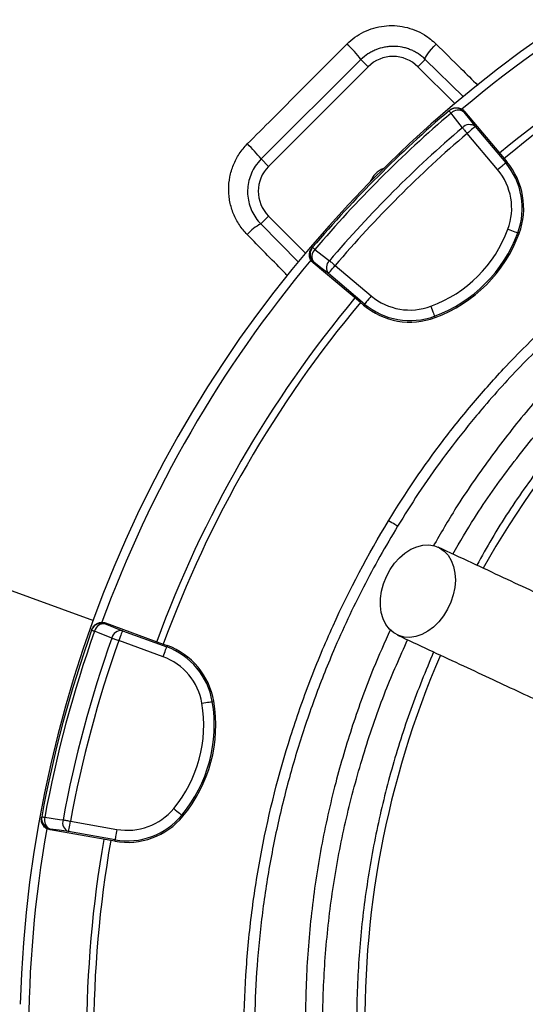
# Model space of a CAD drawing. Header units: millimetres. Extents: x 2259 to 4627, y 1080 to 5786.
# Tile 13 of 21: x 2586 to 2873, y 4619 to 5179. Entities that reach past the tile are written whole.
import ezdxf

# ---------------------------------------------------------------- set-up
doc = ezdxf.new("R2010")
doc.units = ezdxf.units.MM
doc.header["$LTSCALE"] = 2

msp = doc.modelspace()

# ---------------------------------------------------------------- linework, layer by layer
at = {"color": 7, "linetype": 'Continuous', "lineweight": 25}
for p, q in [((2779.81, 5156.02), (2723.08, 5099.61)), ((2783.86, 5151.98), (2727.29, 5095.41)), ((2779.81, 5156.02), (2783.86, 5151.98)), ((2816.35, 5156.19), (2812.14, 5151.98)), ((2833.07, 5131.05), (2812.14, 5151.98)), ((2830.2, 5127.31), (2829.84, 5127)), ((2838.69, 5126.6), (2838.33, 5126.29)), ((2838.69, 5126.6), (2861.18, 5099.8)), ((2844.79, 5118.02), (2862.06, 5097.44)), ((2857.46, 5093.59), (2840.2, 5114.17)), ((2723.08, 5099.61), (2727.29, 5095.41)), ((2861.18, 5099.8), (2862.7, 5097.99)), ((2862.7, 5097.99), (2862.06, 5097.44)), ((2722.85, 5062.69), (2727.29, 5067.12)), ((2727.29, 5067.12), (2748.22, 5046.19)), ((2869.75, 5057.33), (2868.95, 5057.62)), ((2752.26, 5049.42), (2751.96, 5049.06)), ((2752.98, 5040.94), (2752.66, 5040.57)), ((2779.46, 5018.09), (2752.66, 5040.57)), ((2781.82, 5017.21), (2761.25, 5034.48)), ((2765.1, 5039.07), (2785.68, 5021.8)), ((2781.28, 5016.56), (2779.46, 5018.09)), ((2781.28, 5016.56), (2781.82, 5017.21)), ((2821.94, 5009.52), (2821.64, 5010.31)), ((2551.9, 4865.02), (2627.73, 4837.42)), ((2626.87, 4832.41), (2626.71, 4831.96)), ((2634.58, 4836.04), (2634.42, 4835.59)), ((2634.58, 4836.04), (2667.45, 4824.07)), ((2644.15, 4831.66), (2669.39, 4822.47)), ((2667.34, 4816.83), (2642.1, 4826.02)), ((2667.45, 4824.07), (2669.68, 4823.26)), ((2669.68, 4823.26), (2669.39, 4822.47)), ((2696.11, 4791.57), (2695.27, 4791.43)), ((2678.61, 4726.27), (2677.96, 4726.81)), ((2598.32, 4725.99), (2598.23, 4725.52)), ((2614.61, 4723.44), (2641.06, 4718.77)), ((2603.18, 4718.99), (2603.09, 4718.52)), ((2637.54, 4712.45), (2603.09, 4718.52)), ((2640.02, 4712.87), (2613.57, 4717.53)), ((2639.88, 4712.04), (2637.54, 4712.45)), ((2639.88, 4712.04), (2640.02, 4712.87))]:
    msp.add_line(p, q, dxfattribs=at)
at = {"color": 8, "linetype": 'Continuous', "lineweight": 25}
for p, q in [((2838.07, 5134.83), (2816.35, 5156.19)), ((2722.85, 5062.69), (2744.28, 5041.03))]:
    msp.add_line(p, q, dxfattribs=at)
at = {"color": 7, "linetype": 'Continuous', "lineweight": 25, "flags": 128}
for points in [[(2816.35, 5156.19), (2816.32, 5156.64), (2816.56, 5157.34), (2817.07, 5158.27), (2817.82, 5159.4), (2818.79, 5160.67), (2819.93, 5162.04), (2821.21, 5163.46), (2822.58, 5164.87)], [(2829.84, 5127), (2829.86, 5126.98), (2829.92, 5126.91), (2830.01, 5126.8), (2830.14, 5126.65), (2830.3, 5126.46), (2830.5, 5126.23), (2830.72, 5125.96), (2830.98, 5125.66)], [(2837.44, 5117.39), (2832.22, 5124.08), (2830.98, 5125.66)], [(2838.33, 5126.29), (2841.49, 5122.24), (2844.79, 5118.02)], [(2844.79, 5118.02), (2844.67, 5117.92), (2844.39, 5117.69), (2843.96, 5117.32), (2843.39, 5116.84), (2842.7, 5116.27), (2841.92, 5115.61), (2841.07, 5114.9), (2840.2, 5114.17)], [(2837.44, 5117.39), (2837.72, 5117.06), (2838.03, 5116.7), (2838.36, 5116.32), (2838.7, 5115.91), (2839.06, 5115.49), (2839.44, 5115.06), (2839.81, 5114.61), (2840.2, 5114.17)], [(2857.46, 5093.59), (2858.34, 5094.32), (2859.18, 5095.03), (2859.97, 5095.69), (2860.66, 5096.27), (2861.23, 5096.75), (2861.66, 5097.11), (2861.94, 5097.35), (2862.06, 5097.44)], [(2863.33, 5059.71), (2864.4, 5059.31), (2865.44, 5058.92), (2866.39, 5058.57), (2867.24, 5058.26), (2867.94, 5058), (2868.47, 5057.8), (2868.81, 5057.67), (2868.95, 5057.62)], [(2752.26, 5049.42), (2752.29, 5049.41), (2752.35, 5049.35), (2752.46, 5049.26), (2752.61, 5049.13), (2752.8, 5048.96), (2753.03, 5048.77), (2753.3, 5048.54), (2753.6, 5048.28)], [(2753.6, 5048.28), (2760.29, 5043.06), (2761.87, 5041.82)], [(2761.25, 5034.48), (2757.02, 5037.78), (2752.98, 5040.94)], [(2761.87, 5041.82), (2762.21, 5041.54), (2762.56, 5041.23), (2762.95, 5040.91), (2763.35, 5040.56), (2763.78, 5040.2), (2764.21, 5039.83), (2764.65, 5039.45), (2765.1, 5039.07)], [(2761.25, 5034.48), (2761.34, 5034.59), (2761.58, 5034.87), (2761.94, 5035.3), (2762.42, 5035.88), (2763, 5036.57), (2763.66, 5037.35), (2764.36, 5038.19), (2765.1, 5039.07)], [(2785.68, 5021.8), (2784.94, 5020.93), (2784.23, 5020.08), (2783.58, 5019.3), (2783, 5018.61), (2782.52, 5018.04), (2782.15, 5017.6), (2781.92, 5017.32), (2781.82, 5017.21)], [(2819.56, 5015.93), (2819.96, 5014.86), (2820.34, 5013.83), (2820.7, 5012.87), (2821.01, 5012.03), (2821.27, 5011.33), (2821.47, 5010.8), (2821.59, 5010.45), (2821.64, 5010.31)], [(2800.6, 4891.02), (2800.44, 4891.11), (2800.11, 4891.31), (2799.61, 4891.61), (2798.98, 4892), (2798.21, 4892.46), (2797.36, 4892.98), (2796.44, 4893.54), (2795.48, 4894.12)], [(2794.23, 4862.47), (2796.33, 4866.36), (2798.83, 4869.93), (2801.68, 4873.1), (2804.8, 4875.77), (2808.11, 4877.88), (2811.53, 4879.38), (2814.96, 4880.22), (2818.31, 4880.38), (2821.51, 4879.87), (2824.46, 4878.69), (2827.1, 4876.87), (2829.34, 4874.47), (2831.14, 4871.54), (2832.45, 4868.15), (2833.23, 4864.4), (2833.47, 4860.39), (2833.15, 4856.22), (2832.29, 4851.99), (2830.9, 4847.81), (2829.03, 4843.8), (2826.72, 4840.06), (2824.04, 4836.68), (2821.04, 4833.75), (2817.82, 4831.35), (2814.44, 4829.54), (2811.01, 4828.37), (2807.61, 4827.86), (2804.32, 4828.03), (2801.24, 4828.88), (2798.43, 4830.39), (2795.99, 4832.51), (2793.96, 4835.18), (2792.4, 4838.35), (2791.35, 4841.93), (2790.84, 4845.82), (2790.88, 4849.93), (2791.47, 4854.15), (2792.6, 4858.36), (2794.23, 4862.47)], [(2634.42, 4835.59), (2639.18, 4833.66), (2644.15, 4831.66)], [(2626.71, 4831.96), (2626.74, 4831.95), (2626.82, 4831.92), (2626.95, 4831.87), (2627.14, 4831.81), (2627.38, 4831.72), (2627.66, 4831.62), (2627.99, 4831.5), (2628.37, 4831.37)], [(2638.1, 4827.44), (2630.23, 4830.62), (2628.37, 4831.37)], [(2638.1, 4827.44), (2638.51, 4827.29), (2638.95, 4827.13), (2639.43, 4826.97), (2639.93, 4826.79), (2640.45, 4826.6), (2640.99, 4826.41), (2641.54, 4826.22), (2642.1, 4826.02)], [(2644.15, 4831.66), (2644.1, 4831.51), (2643.97, 4831.17), (2643.78, 4830.64), (2643.52, 4829.94), (2643.21, 4829.09), (2642.86, 4828.13), (2642.49, 4827.1), (2642.1, 4826.02)], [(2667.34, 4816.83), (2667.73, 4817.91), (2668.11, 4818.95), (2668.46, 4819.9), (2668.76, 4820.75), (2669.02, 4821.45), (2669.21, 4821.98), (2669.34, 4822.33), (2669.39, 4822.47)], [(2689.36, 4790.43), (2690.49, 4790.62), (2691.58, 4790.8), (2692.58, 4790.97), (2693.47, 4791.12), (2694.21, 4791.25), (2694.76, 4791.34), (2695.12, 4791.41), (2695.27, 4791.43)], [(2673.34, 4730.63), (2674.22, 4729.9), (2675.07, 4729.2), (2675.86, 4728.55), (2676.55, 4727.97), (2677.12, 4727.5), (2677.56, 4727.13), (2677.84, 4726.9), (2677.96, 4726.81)], [(2598.32, 4725.99), (2598.34, 4725.98), (2598.43, 4725.97), (2598.57, 4725.94), (2598.77, 4725.9), (2599.01, 4725.86), (2599.31, 4725.8), (2599.66, 4725.74), (2600.04, 4725.67)], [(2600.04, 4725.67), (2608.45, 4724.49), (2610.44, 4724.21)], [(2610.44, 4724.21), (2610.87, 4724.13), (2611.33, 4724.05), (2611.83, 4723.95), (2612.35, 4723.86), (2612.9, 4723.76), (2613.46, 4723.65), (2614.03, 4723.55), (2614.61, 4723.44)], [(2613.57, 4717.53), (2613.59, 4717.68), (2613.66, 4718.04), (2613.76, 4718.6), (2613.89, 4719.33), (2614.04, 4720.22), (2614.22, 4721.22), (2614.41, 4722.31), (2614.61, 4723.44)], [(2613.57, 4717.53), (2608.26, 4718.28), (2603.18, 4718.99)], [(2641.06, 4718.77), (2640.86, 4717.65), (2640.67, 4716.56), (2640.5, 4715.56), (2640.34, 4714.67), (2640.21, 4713.93), (2640.11, 4713.38), (2640.05, 4713.02), (2640.02, 4712.87)]]:
    msp.add_lwpolyline(points, dxfattribs=at)
at = {"color": 7, "linetype": 'Continuous', "lineweight": 25}
for centre, radius, start, end in [((3278.83, 4600.43), 693, 1.57108, 178.42892), ((3278.83, 4600.43), 688, 110.06073, 129.93861), ((3278.83, 4600.43), 655, 110.09164, 129.90836), ((3278.83, 4600.43), 651, 110.0922, 129.9078), ((2734.27, 5123.02), 56.24, 35.9297, 48.1094), ((2798, 5137.84), 20, 45, 135), ((3278.83, 4600.43), 692, 130.45336, 139.54664), ((3278.83, 4600.43), 690.24, 130.45336, 139.54664), ((2833.73, 5122.44), 6, 39.9833, 130.435), ((2835, 5121.86), 5.53, 53.0966, 136.6441), ((2841.47, 5113.59), 5.53, 53.1025, 136.664), ((3278.83, 4600.43), 679.76, 130.49145, 139.50855), ((3278.83, 4600.43), 675.51, 130.49145, 139.50855), ((2663.83, 5052.66), 75.6, 38.393, 47.1934), ((2741.43, 5081.27), 20, 135, 225), ((2831.26, 5071.6), 40.2, 339.6514, 40), ((2831.26, 5071.6), 41.05, 339.6514, 40), ((2798, 5081.27), 14, 112.9953, 157.0047), ((2831.26, 5071.6), 34.21, 339.6514, 40), ((2733.62, 5041.04), 24.18, 116.4547, 139.8152), ((2793.76, 5085.51), 74.21, 290.3486, 339.6514), ((2793.76, 5085.51), 80.2, 290.3486, 339.6514), ((2793.76, 5085.51), 81.05, 290.3486, 339.6514), ((2756.83, 5045.53), 6, 139.565, 230.0167), ((2757.4, 5044.26), 5.53, 133.3559, 216.9034), ((3278.83, 4600.43), 688, 140.06013, 159.93652), ((2765.67, 5037.8), 5.53, 133.336, 216.8975), ((3307.99, 4609.63), 526, 125.6711, 150.6903), ((3278.83, 4600.43), 655, 140.09164, 159.90836), ((3278.83, 4600.43), 651, 140.0922, 159.9078), ((2807.66, 5048.01), 40.2, 230, 290.3486), ((2807.66, 5048.01), 34.21, 230, 290.3486), ((2807.66, 5048.01), 41.05, 230, 290.3486), ((2632.36, 4829.95), 6, 69.9828, 160.4358), ((2633.75, 4830.09), 5.53, 83.0972, 166.6439), ((3278.83, 4600.43), 692, 160.45336, 169.54664), ((3278.83, 4600.43), 690.24, 160.45336, 169.54664), ((3278.83, 4600.43), 679.76, 160.49145, 169.50855), ((2643.48, 4826.16), 5.53, 83.1027, 166.6637), ((3278.83, 4600.43), 675.51, 160.49145, 169.50855), ((2655.64, 4784.69), 40.2, 9.6514, 70), ((2655.64, 4784.69), 41.05, 9.6514, 70), ((2655.64, 4784.69), 34.21, 9.6514, 70), ((3307.99, 4609.63), 526, 156.6871, 206.8749), ((2616.21, 4777.98), 74.21, 320.3486, 9.6514), ((2616.21, 4777.98), 80.2, 320.3486, 9.6514), ((2616.21, 4777.98), 81.05, 320.3486, 9.6514), ((2647, 4752.46), 41.05, 260, 320.3486), ((2647, 4752.46), 40.2, 260, 320.3486), ((2647, 4752.46), 34.21, 260, 320.3486), ((2604.21, 4724.9), 6, 169.5642, 260.017), ((2605.35, 4724.08), 5.53, 163.3554, 246.9032), ((2615.74, 4722.62), 5.53, 163.3362, 246.8975), ((3278.83, 4600.43), 688, 170.06289, 180), ((3278.83, 4600.43), 655, 170.09164, 189.90836), ((3278.83, 4600.43), 651, 170.0922, 189.9078)]:
    msp.add_arc(centre, radius, start, end, dxfattribs=at)
for points, knots in [([(2319.85, 4948.29), (2322.61, 4963.8), (2328.14, 4994.85), (2339.49, 5040.8), (2353.01, 5086.14), (2367.89, 5127.82), (2383.54, 5165.92), (2399.48, 5200.57), (2416.85, 5234.53), (2435.78, 5268.05), (2456.33, 5301.06), (2478.49, 5333.46), (2501.99, 5364.9), (2528.43, 5397.24), (2557.9, 5430.32), (2590.49, 5463.98), (2624.49, 5496.21), (2660.17, 5527.28), (2697.54, 5557.07), (2736.57, 5585.48), (2776.81, 5612.16), (2818.7, 5637.38), (2862.25, 5660.99), (2907.41, 5682.88), (2953.52, 5702.7), (3001, 5720.61), (3049.83, 5736.43), (3099.91, 5750.12), (3150.57, 5761.52), (3195, 5769.61), (3222.56, 5773.47), (3233.01, 5774.92)], [0, 0, 0, 0, 0.0358344, 0.0717173, 0.1076004, 0.1434351, 0.1723333, 0.2012565, 0.2301798, 0.2590781, 0.2888162, 0.3185816, 0.3483476, 0.3780866, 0.4135781, 0.4491017, 0.4846252, 0.5201167, 0.5566892, 0.5932968, 0.6299045, 0.666477, 0.7044926, 0.7425477, 0.7806029, 0.8186185, 0.8579446, 0.8973117, 0.9366839, 0.9760168, 1, 1, 1, 1]), ([(3235.82, 5769.26), (3224.75, 5767.73), (3197.2, 5763.92), (3153.44, 5755.97), (3104.7, 5745.12), (3056.47, 5732.14), (3008.36, 5716.84), (2960.5, 5699.08), (2912.99, 5678.88), (2866.49, 5656.47), (2822.57, 5632.71), (2781.21, 5607.85), (2742.33, 5582.18), (2704.57, 5554.88), (2667.64, 5525.72), (2631.66, 5494.67), (2596.71, 5461.74), (2563.24, 5427.31), (2533.52, 5394.01), (2507.39, 5362.08), (2484.64, 5331.77), (2463.15, 5300.55), (2442.8, 5268.16), (2423.67, 5234.61), (2405.81, 5199.95), (2389.44, 5164.55), (2373.57, 5126.03), (2358.78, 5084.27), (2344.91, 5039.27), (2335.25, 4993.47), (2325.74, 4962.98), (2325.74, 4947.33), (2325.74, 4947.33)], [0, 0, 0, 0, 0.025529, 0.063526, 0.101559, 0.139587, 0.177578, 0.216846, 0.256157, 0.295468, 0.334735, 0.370184, 0.405666, 0.441147, 0.476596, 0.513125, 0.549689, 0.586253, 0.622782, 0.651616, 0.680475, 0.709334, 0.738168, 0.767837, 0.797533, 0.82723, 0.856899, 0.89265, 0.92845, 0.964249, 1, 1, 1, 1, 1]), ([(2771.82, 5164.89), (2773.3, 5166.23), (2776.24, 5168.91), (2781.43, 5171.94), (2787.02, 5174.1), (2792.89, 5175.31), (2798.86, 5175.51), (2804.81, 5174.73), (2810.55, 5172.95), (2816.75, 5169.93), (2820.42, 5166.74), (2822.58, 5164.87)], [0, 0, 0, 0, 0.1054115, 0.2108163, 0.3161465, 0.4214817, 0.5270113, 0.6325542, 0.7399281, 0.8473165, 1, 1, 1, 1]), ([(2715.2, 5108.13), (2719.9, 5112.84), (2738.78, 5131.77), (2757.65, 5150.69), (2771.82, 5164.89)], [0, 0, 0, 0, 0.249092, 1, 1, 1, 1]), ([(2816.35, 5156.19), (2815.16, 5157.36), (2813.86, 5158.4), (2811.77, 5159.77), (2811.04, 5160.2), (2809.57, 5160.98), (2808.06, 5161.68), (2806.49, 5162.23), (2804.89, 5162.72), (2804.07, 5162.92), (2801.58, 5163.41), (2799.91, 5163.58), (2797.38, 5163.58), (2796.54, 5163.54), (2794.84, 5163.38), (2793.99, 5163.26), (2791.49, 5162.77), (2789.86, 5162.28), (2787.5, 5161.31), (2786.71, 5160.94), (2785.2, 5160.14), (2784.47, 5159.71), (2782.35, 5158.3), (2781.03, 5157.23), (2779.81, 5156.02)], [0, 0, 0, 0, 0.125, 0.125, 0.1875, 0.1875, 0.25, 0.3125, 0.3125, 0.375, 0.375, 0.5, 0.5, 0.5625, 0.5625, 0.625, 0.625, 0.75, 0.75, 0.8125, 0.8125, 0.875, 0.875, 1, 1, 1, 1]), ([(3223.52, 5139.92), (3213.24, 5138.52), (3192.65, 5135.7), (3162.17, 5129.1), (3132.09, 5121.05), (3100.92, 5111.23), (3068.85, 5099.23), (3036.26, 5084.4), (3004.75, 5067.45), (2974.6, 5048.44), (2946.37, 5027.67), (2920.18, 5005.24), (2895.95, 4981.42), (2873.35, 4956.08), (2852.57, 4929.38), (2834.95, 4903.93), (2825.11, 4886.96), (2820.88, 4879.68)], [0, 0, 0, 0, 0.061908, 0.123918, 0.185972, 0.247942, 0.319255, 0.390836, 0.462487, 0.534029, 0.60531, 0.673782, 0.742475, 0.811266, 0.880006, 0.948518, 1, 1, 1, 1]), ([(2795.48, 4894.12), (2805.04, 4909.86), (2815.38, 4925.03), (2832.05, 4946.95), (2837.81, 4954.11), (2849.71, 4968.16), (2855.81, 4975), (2874.6, 4994.96), (2887.74, 5007.54), (2915.23, 5031.25), (2929.57, 5042.38), (2952.01, 5058), (2959.64, 5063.02), (2971.32, 5070.28), (2975.25, 5072.65), (2983.19, 5077.3), (2987.19, 5079.57), (3007.26, 5090.63), (3023.66, 5098.57), (3057.13, 5112.7), (3074.19, 5118.89), (3100.29, 5126.84), (3109.07, 5129.28), (3126.8, 5133.69), (3135.75, 5135.67), (3144.78, 5137.43)], [0, 0, 0, 0, 0.125, 0.125, 0.1875, 0.1875, 0.25, 0.25, 0.375, 0.375, 0.5, 0.5, 0.5625, 0.5625, 0.59375, 0.59375, 0.625, 0.625, 0.75, 0.75, 0.875, 0.875, 0.9375, 0.9375, 1, 1, 1, 1]), ([(3145.93, 5131.55), (3134.51, 5129.09), (3111.62, 5124.16), (3077.99, 5113.84), (3045.04, 5101.46), (3013.04, 5086.88), (2982.14, 5070.21), (2952.47, 5051.44), (2924.09, 5030.67), (2897.12, 5008.03), (2871.76, 4983.66), (2853.32, 4963.37), (2838.22, 4945.13), (2826.01, 4929.29), (2812.58, 4910.22), (2804.47, 4897.22), (2800.6, 4891.02)], [0, 0, 0, 0, 0.080899, 0.162075, 0.243341, 0.324512, 0.405407, 0.486315, 0.567501, 0.64878, 0.729965, 0.810873, 0.838537, 0.893937, 0.949336, 1, 1, 1, 1]), ([(2830.2, 5127.31), (2830.51, 5127.57), (2830.83, 5127.79), (2831.52, 5128.17), (2831.88, 5128.33), (2832.63, 5128.58), (2833.02, 5128.66), (2833.8, 5128.75), (2834.2, 5128.76), (2834.99, 5128.69), (2835.37, 5128.62), (2836.13, 5128.4), (2836.5, 5128.25), (2837.2, 5127.89), (2837.53, 5127.68), (2838.15, 5127.18), (2838.44, 5126.91), (2838.69, 5126.6)], [0, 0, 0, 0, 0.125, 0.125, 0.25, 0.25, 0.375, 0.375, 0.5, 0.5, 0.625, 0.625, 0.75, 0.75, 0.875, 0.875, 1, 1, 1, 1]), ([(2831.95, 4875.22), (2835.98, 4882.06), (2846.24, 4899.49), (2865.23, 4926.07), (2888.5, 4954.94), (2913.83, 4982.17), (2940.98, 5007.71), (2969.86, 5031.41), (3000.33, 5053.17), (3032.26, 5072.89), (3065.49, 5090.49), (3099.88, 5105.83), (3135.23, 5119.08), (3159.47, 5125.91), (3171.59, 5129.33)], [0, 0, 0, 0, 0.055365, 0.14124, 0.227117, 0.312992, 0.398869, 0.484744, 0.570621, 0.656496, 0.742373, 0.828248, 0.914123, 1, 1, 1, 1]), ([(2715.15, 5056.64), (2713.47, 5058.35), (2711.98, 5060.2), (2710.04, 5063.16), (2709.43, 5064.18), (2708.32, 5066.28), (2707.81, 5067.37), (2706.46, 5070.67), (2705.78, 5072.93), (2705.09, 5076.41), (2704.91, 5077.59), (2704.68, 5079.97), (2704.62, 5081.16), (2704.61, 5084.71), (2704.83, 5087.06), (2705.51, 5090.57), (2705.8, 5091.74), (2706.48, 5094.02), (2707.27, 5096.26), (2708.27, 5098.41), (2709.38, 5100.52), (2709.99, 5101.55), (2711.98, 5104.56), (2713.5, 5106.42), (2715.2, 5108.13)], [0, 0, 0, 0, 0.125, 0.125, 0.1875, 0.1875, 0.25, 0.25, 0.375, 0.375, 0.4375, 0.4375, 0.5, 0.5, 0.625, 0.625, 0.6875, 0.6875, 0.75, 0.8125, 0.8125, 0.875, 0.875, 1, 1, 1, 1]), ([(2723.08, 5099.61), (2721.88, 5098.27), (2719.68, 5095.81), (2717.44, 5091.57), (2715.99, 5087.35), (2715.29, 5082.94), (2715.34, 5078.48), (2716.15, 5074.1), (2717.69, 5069.92), (2719.89, 5066.02), (2721.86, 5063.8), (2722.85, 5062.69)], [0, 0, 0, 0, 0.13053, 0.238663, 0.346808, 0.455661, 0.564522, 0.673381, 0.78224, 0.891123, 1, 1, 1, 1]), ([(2752.66, 5040.57), (2752.36, 5040.83), (2752.08, 5041.11), (2751.59, 5041.72), (2751.38, 5042.06), (2751.01, 5042.76), (2750.87, 5043.12), (2750.65, 5043.88), (2750.58, 5044.28), (2750.51, 5045.06), (2750.52, 5045.45), (2750.61, 5046.24), (2750.69, 5046.63), (2750.93, 5047.38), (2751.09, 5047.74), (2751.47, 5048.43), (2751.7, 5048.76), (2751.96, 5049.06)], [0, 0, 0, 0, 0.125, 0.125, 0.25, 0.25, 0.375, 0.375, 0.5, 0.5, 0.625, 0.625, 0.75, 0.75, 0.875, 0.875, 1, 1, 1, 1]), ([(2998.88, 5040.26), (2989.35, 5033.14), (2970.26, 5018.88), (2943.52, 4995.06), (2918.3, 4969.63), (2894.85, 4942.58), (2873.41, 4913.99), (2856.99, 4889.36), (2848.5, 4873.86), (2845.73, 4868.8)], [0, 0, 0, 0, 0.1539047, 0.3083341, 0.4629435, 0.6173772, 0.7712857, 0.9253102, 1, 1, 1, 1]), ([(3156.83, 4047.57), (3134.81, 4052.45), (3113.21, 4058.62), (3081.46, 4069.75), (3070.98, 4073.78), (3055.42, 4080.3), (3050.26, 4082.56), (3040, 4087.22), (3034.91, 4089.63), (3009.71, 4102.01), (2990.3, 4113.03), (2952.97, 4137.22), (2935.04, 4150.41), (2909.27, 4171.81), (2900.86, 4179.22), (2888.54, 4190.75), (2884.48, 4194.67), (2876.5, 4202.6), (2872.57, 4206.62), (2853.3, 4226.95), (2838.96, 4244), (2812.37, 4279.65), (2800.12, 4298.25), (2786.16, 4322.49), (2783.43, 4327.39), (2778.11, 4337.28), (2775.52, 4342.28), (2767.96, 4357.41), (2763.25, 4367.59), (2750.06, 4398.44), (2742.54, 4419.39), (2730, 4462.06), (2724.97, 4483.78), (2720.28, 4511.41), (2719.43, 4516.97), (2718.27, 4525.33), (2717.9, 4528.13), (2717.21, 4533.72), (2716.88, 4536.52), (2715.36, 4550.51), (2714.48, 4561.71), (2712.84, 4595.33), (2713.08, 4617.78), (2715.07, 4645.88), (2715.55, 4651.5), (2716.68, 4662.69), (2717.32, 4668.26), (2719.5, 4684.92), (2721.28, 4695.95), (2727.57, 4728.79), (2733.05, 4750.37), (2743.18, 4782.27), (2746.88, 4792.82), (2752.91, 4808.53), (2755.01, 4813.75), (2759.36, 4824.14), (2761.62, 4829.31), (2773.26, 4854.94), (2783.77, 4874.84), (2795.48, 4894.12)], [0, 0, 0, 0, 0.0625, 0.0625, 0.09375, 0.09375, 0.109375, 0.109375, 0.125, 0.125, 0.1875, 0.1875, 0.25, 0.25, 0.28125, 0.28125, 0.296875, 0.296875, 0.3125, 0.3125, 0.375, 0.375, 0.4375, 0.4375, 0.453125, 0.453125, 0.46875, 0.46875, 0.5, 0.5, 0.5625, 0.5625, 0.625, 0.625, 0.640625, 0.640625, 0.648437, 0.648437, 0.65625, 0.65625, 0.6875, 0.6875, 0.75, 0.75, 0.765625, 0.765625, 0.78125, 0.78125, 0.8125, 0.8125, 0.875, 0.875, 0.90625, 0.90625, 0.921875, 0.921875, 0.9375, 0.9375, 1, 1, 1, 1]), ([(2800.6, 4891.02), (2797.22, 4885.31), (2790.45, 4873.91), (2781.06, 4856.34), (2772.25, 4838.43), (2762.74, 4817.21), (2752.98, 4792.53), (2743.5, 4764.27), (2735.46, 4735.28), (2728.95, 4705.65), (2724.02, 4675.44), (2720.8, 4645.53), (2719.22, 4616.03), (2719.16, 4586.92), (2720.63, 4557.73), (2723.69, 4527.98), (2728.44, 4497.85), (2734.98, 4467.46), (2743.26, 4437.2), (2753.34, 4407.16), (2765.22, 4377.46), (2778.64, 4348.77), (2793.52, 4321.14), (2809.75, 4294.63), (2827.58, 4268.81), (2847.03, 4243.8), (2868.07, 4219.71), (2890.23, 4197.07), (2913.42, 4175.92), (2937.51, 4156.28), (2962.87, 4137.79), (2989.57, 4120.74), (3009.69, 4108.95), (3021.04, 4103.4), (3022.82, 4102.53)], [0, 0, 0, 0, 0.021642, 0.043284, 0.065035, 0.086787, 0.11921, 0.151655, 0.184077, 0.217365, 0.250679, 0.283967, 0.31553, 0.347092, 0.379001, 0.410909, 0.444709, 0.478535, 0.512336, 0.547119, 0.58193, 0.616713, 0.650512, 0.684338, 0.718137, 0.752918, 0.787726, 0.822507, 0.856312, 0.890142, 0.923947, 0.958735, 0.993552, 1, 1, 1, 1]), ([(2952.29, 4819.11), (2950.95, 4819.73), (2947.89, 4821.16), (2941.07, 4824.34), (2931.95, 4828.59), (2920.89, 4833.75), (2908.08, 4839.73), (2893.65, 4846.45), (2877.78, 4853.85), (2860.7, 4861.82), (2842.55, 4870.28), (2830.09, 4876.09), (2823.75, 4879.05)], [0, 0, 0, 0, 0.067588, 0.154393, 0.245578, 0.341085, 0.440586, 0.544166, 0.65194, 0.763818, 0.879821, 1, 1, 1, 1]), ([(2626.87, 4832.41), (2627.16, 4833.02), (2627.74, 4834.25), (2629.32, 4835.6), (2631.21, 4836.37), (2633.05, 4836.48), (2634.14, 4836.17), (2634.58, 4836.04)], [0, 0, 0, 0, 0.213873, 0.427754, 0.641574, 0.855265, 1, 1, 1, 1]), ([(2796.6, 4832.35), (2793.26, 4824.94), (2785.21, 4807.13), (2774.78, 4778.04), (2764.71, 4744.23), (2756.81, 4708.64), (2751.25, 4671.41), (2748.32, 4633.85), (2748, 4596.23), (2750.34, 4558.9), (2755.3, 4521.98), (2762.77, 4485.58), (2772.71, 4449.68), (2785.15, 4414.58), (2798.02, 4384.3), (2807.55, 4366.17), (2811.3, 4359.05)], [0, 0, 0, 0, 0.049519, 0.119096, 0.188479, 0.26507, 0.341929, 0.418881, 0.495743, 0.572336, 0.647905, 0.72373, 0.799637, 0.875454, 0.951017, 1, 1, 1, 1]), ([(2800.51, 4829.2), (2806.49, 4826.41), (2818.36, 4820.87), (2835.84, 4812.72), (2852.66, 4804.88), (2868.65, 4797.42), (2883.56, 4790.47), (2897.12, 4784.15), (2908.58, 4778.8), (2917.84, 4774.49), (2924.6, 4771.34), (2927.64, 4769.91), (2928.98, 4769.29)], [0, 0, 0, 0, 0.113512, 0.2252, 0.335105, 0.443266, 0.549589, 0.654173, 0.757142, 0.845616, 0.932496, 1, 1, 1, 1]), ([(2818.89, 4362.59), (2817.37, 4365.34), (2809.88, 4378.83), (2798.69, 4404.18), (2785.53, 4438.49), (2774.98, 4473.65), (2766.87, 4509.41), (2761.28, 4545.61), (2758.24, 4582.1), (2757.76, 4618.7), (2759.85, 4655.25), (2764.48, 4691.58), (2771.64, 4727.52), (2781.35, 4762.9), (2792.73, 4796.03), (2802.01, 4816.87), (2806.3, 4826.5)], [0, 0, 0, 0, 0.019508, 0.095754, 0.171998, 0.248244, 0.324488, 0.400734, 0.476978, 0.553224, 0.629468, 0.705714, 0.781958, 0.858204, 0.934448, 1, 1, 1, 1]), ([(2821.06, 4819.62), (2816.6, 4808.78), (2807.6, 4786.95), (2796.9, 4753.03), (2788.35, 4718.29), (2782.19, 4682.97), (2778.37, 4647.28), (2776.95, 4611.45), (2777.94, 4575.66), (2781.39, 4540.01), (2787.25, 4504.62), (2795.44, 4469.64), (2805.97, 4435.35), (2818.59, 4401.84), (2828.89, 4380.37), (2834.03, 4369.65)], [0, 0, 0, 0, 0.075598, 0.152409, 0.229292, 0.306438, 0.383673, 0.46082, 0.537704, 0.61464, 0.691838, 0.769125, 0.846324, 0.923262, 1, 1, 1, 1]), ([(2603.09, 4718.52), (2602.7, 4718.59), (2602.32, 4718.7), (2601.59, 4718.98), (2601.23, 4719.16), (2600.56, 4719.59), (2600.26, 4719.83), (2599.69, 4720.38), (2599.43, 4720.68), (2598.98, 4721.33), (2598.79, 4721.67), (2598.47, 4722.4), (2598.35, 4722.78), (2598.18, 4723.55), (2598.14, 4723.94), (2598.13, 4724.73), (2598.16, 4725.13), (2598.23, 4725.52)], [0, 0, 0, 0, 0.125, 0.125, 0.25, 0.25, 0.375, 0.375, 0.5, 0.5, 0.625, 0.625, 0.75, 0.75, 0.875, 0.875, 1, 1, 1, 1])]:
    msp.add_open_spline(points, degree=3, knots=knots, dxfattribs=at)
at = {"color": 8, "linetype": 'Continuous', "lineweight": 25}
for points, knots in [([(2822.58, 5164.87), (2827.24, 5160.25), (2835.12, 5152.45), (2843.02, 5144.59), (2846.24, 5141.39)], [0, 0, 0, 0, 0.592705, 1, 1, 1, 1]), ([(2737.89, 5033.51), (2737.19, 5034.23), (2729.58, 5041.94), (2722.01, 5049.65), (2715.15, 5056.64)], [0, 0, 0, 0, 0.092944, 1, 1, 1, 1])]:
    msp.add_open_spline(points, degree=3, knots=knots, dxfattribs=at)

doc.saveas('drawing.dxf')
